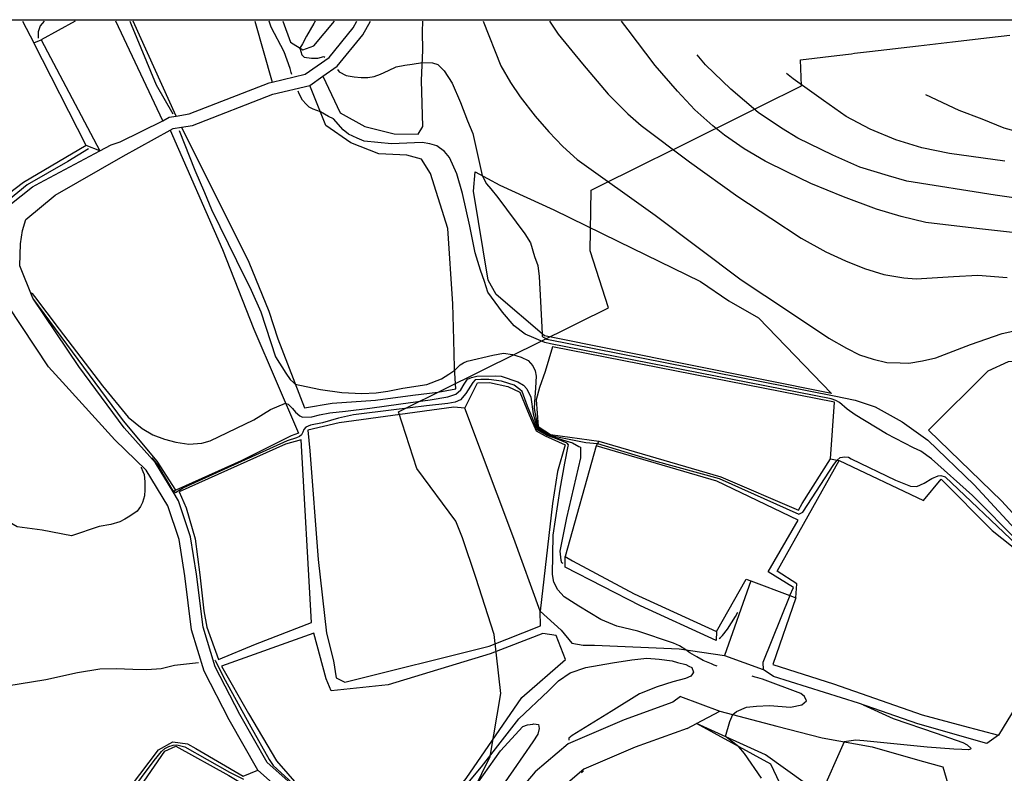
# Model space of a CAD drawing. Header units: metres. Extents: x -53000 to -50572, y -90750 to -89873.
# Tile 16 of 28: x -52509 to -52427, y -90063 to -90000. Entities that reach past the tile are written whole.
import ezdxf

# ---------------------------------------------------------------- set-up
doc = ezdxf.new("R2010")
doc.units = ezdxf.units.M
for name, color, linetype in [('2101000', 7, 'Continuous'), ('6101110', 7, 'Continuous'), ('6101120', 7, 'Continuous'), ('6110110', 7, 'Continuous'), ('6110120', 7, 'Continuous'), ('6301000', 7, 'Continuous'), ('7101000', 7, 'Continuous'), ('7102000', 7, 'Continuous'), ('7521000', 7, 'Continuous')]:
    doc.layers.add(name, color=color, linetype=linetype)
doc.layers.add('D-BMK-ROW', color=7, linetype='Continuous', lineweight=25, true_color=0xff8000)
picture_1 = doc.add_image_def('image1.tif', size_in_pixel=(4000, 3000))

msp = doc.modelspace()

# ---------------------------------------------------------------- linework, layer by layer
at = {"layer": '2101000'}
for points in [[(-52510.32, -90015.47, 52.4), (-52508.42, -90013.96, 52.67), (-52507.79, -90013.63, 52.74), (-52502.75, -90010.93, 53.22), (-52501.8, -90010.43, 53.31), (-52501.03, -90010.16, 53.37), (-52497.45, -90008.4, 53.71), (-52496.9, -90008.09, 53.77), (-52496.32, -90008, 54.08), (-52495.21, -90007.81, 54.68), (-52488.48, -90005.2, 54.68), (-52488.23, -90005.14, 54.85), (-52485.46, -90004.48, 56.72), (-52483.43, -90003.05, 58.09), (-52481.41, -90000.57, 58.54), (-52481.08, -90000, 58.54)], [(-52482.41, -90068.02, 45.79), (-52488.65, -90062.49, 46.92), (-52490.96, -90058.42, 47.4), (-52493.02, -90054.41, 47.85), (-52494.04, -90051.08, 48.54), (-52494.59, -90046.6, 48.76), (-52495.1, -90043.45, 49.22), (-52496.11, -90040.43, 49.33), (-52496.56, -90039.68, 49.44), (-52498.05, -90037.23, 49.79), (-52500.69, -90034.27, 50.92), (-52504.52, -90029.11, 51.49), (-52508.38, -90023.34, 51.95), (-52509.48, -90020.62, 52.17), (-52509.44, -90018.78, 52.29), (-52509.27, -90017.65, 52.4), (-52508.99, -90016.72, 52.4), (-52506.5, -90014.67, 52.74), (-52500.78, -90011.37, 53.31), (-52496.81, -90009.19, 53.74), (-52496.57, -90009.05, 53.77), (-52495.86, -90008.93, 54.16), (-52494.94, -90008.78, 54.68), (-52488.18, -90006.15, 54.68), (-52485.04, -90005.41, 56.72), (-52483.95, -90004.64, 57.37), (-52482.74, -90003.78, 58.09), (-52480.58, -90001.14, 58.54), (-52479.93, -90000, 58.54)], [(-52474.69, -90079.99, 44.35), (-52475.98, -90078.37, 44.69), (-52478.7, -90074.51, 45.15), (-52483.15, -90068.71, 45.79), (-52489.44, -90063.13, 46.92), (-52491.84, -90058.89, 47.4), (-52493.95, -90054.79, 47.85), (-52495.03, -90051.29, 48.54), (-52495.58, -90046.74, 48.76), (-52496.07, -90043.69, 49.22), (-52497.02, -90040.85, 49.33), (-52498.85, -90037.83, 49.79), (-52501.47, -90035.28, 50.92), (-52505.88, -90030.43, 51.49), (-52507.07, -90029.13, 51.59), (-52510.46, -90023.98, 51.95)], [(-52447.9, -90047.16, 52.78), (-52450.12, -90053.47, 50.83)], [(-52447.9, -90047.16, 52.78), (-52444.61, -90048.4, 52.78)], [(-52444.61, -90048.4, 52.78), (-52446.89, -90054.06, 51.25), (-52446.87, -90054.64, 50.87)], [(-52450.12, -90053.47, 50.83), (-52446.87, -90054.64, 50.87)], [(-52453.84, -90056.93, 49.64), (-52454.46, -90057.38, 49.3), (-52458.56, -90058.87, 48.77), (-52463.3, -90060.9, 47.97), (-52466.08, -90063.26, 47.52), (-52469.83, -90067.71, 46.61), (-52472.6, -90073.86, 45.7), (-52474.24, -90078.55, 44.65)], [(-52453.84, -90056.93, 49.64), (-52450.51, -90058.14, 49.74)], [(-52453.27, -90059.6, 49.34), (-52452.48, -90059.19, 49.45), (-52450.51, -90058.14, 49.74)], [(-52453.27, -90059.6, 49.34), (-52457.64, -90061.19, 48.77), (-52461.97, -90063.05, 47.97), (-52464.3, -90065.03, 47.52), (-52467.69, -90069.05, 46.61), (-52470.27, -90074.79, 45.7), (-52470.8, -90076.28, 45.36), (-52472, -90079.7, 44.56), (-52473.57, -90084.97, 43.54), (-52476.36, -90089.26, 43.09), (-52478.52, -90091.99, 42.95)]]:
    msp.add_polyline3d(points, dxfattribs=at)
at = {"layer": '6101110'}
msp.add_polyline3d([(-52507.69, -90001.57, 52.46), (-52502.75, -90010.93, 53.22)], dxfattribs=at)
at = {"layer": '6101120'}
msp.add_polyline3d([(-52502.75, -90010.93, 53.22), (-52503.9, -90010.47, 51.32), (-52508.31, -90001.84, 51.32), (-52507.69, -90001.57, 52.46)], dxfattribs=at)
at = {"layer": '6110110'}
for points in [[(-52463.55, -90045.11, 52.78), (-52462.92, -90045.49, 52.78), (-52457.73, -90048.25, 52.78), (-52450.8, -90051.44, 52.78)], [(-52444.11, -90048.59, 53.59), (-52446.05, -90054.23, 53.59), (-52440.94, -90055.84, 53.59), (-52433.46, -90058.45, 53.59), (-52430.01, -90059.38, 53.59), (-52427.03, -90060.18, 53.59)]]:
    msp.add_polyline3d(points, dxfattribs=at)
at = {"layer": '6110120'}
for points in [[(-52450.8, -90051.44, 52.78), (-52450.82, -90052.2, 51.75), (-52457.21, -90049.27, 51.75), (-52463.53, -90046.03, 51.75), (-52463.55, -90045.11, 52.78)], [(-52444.61, -90048.4, 52.78), (-52444.11, -90048.59, 53.59)], [(-52427.03, -90060.18, 53.59), (-52428.01, -90060.89, 52.66), (-52433.84, -90059.22, 52.55), (-52438.83, -90057.47, 51.98), (-52446, -90055.24, 51.05), (-52446.87, -90054.64, 50.87)]]:
    msp.add_polyline3d(points, dxfattribs=at)
at = {"layer": '6301000'}
for points in [[(-52509.27, -90000, 51.32), (-52508.31, -90001.84, 51.32)], [(-52504.83, -90000, 52.57), (-52507.69, -90001.57, 52.46)], [(-52496.32, -90008, 54.08), (-52499.94, -90000, 54.26)], [(-52489.68, -90000, 54.28), (-52488.23, -90005.14, 54.85)], [(-52496.81, -90009.19, 53.74), (-52492.42, -90019.23, 53.12), (-52489.76, -90025.97, 52.89), (-52486.02, -90034.71, 51.64), (-52486.62, -90034.94, 51.64), (-52490.84, -90037.06, 51.53), (-52496.34, -90039.53, 51.41), (-52496.56, -90039.68, 49.44)], [(-52441.2, -90036.89, 55.19), (-52440.85, -90032.1, 55.19), (-52464.6, -90027.45, 55.19), (-52465.24, -90029.53, 55.19), (-52465.71, -90030.88, 55.19), (-52465.98, -90031.91, 55.19), (-52465.81, -90034.16, 55.19), (-52464.77, -90034.83, 55.19), (-52460.7, -90035.39, 55.19)], [(-52432.95, -90034.47, 58.35), (-52427.9, -90029.46, 58.58), (-52426.19, -90028.67, 58.58), (-52424.36, -90028.6, 58.58), (-52422.72, -90028.63, 58.58), (-52422.2, -90028.92, 58.58), (-52412.89, -90042.75, 58.69), (-52407.2, -90051.82, 58.69), (-52406.52, -90053.94, 58.69), (-52405.95, -90055.96, 58.69), (-52406.75, -90056.41, 58.58), (-52410.16, -90058.39, 58.35), (-52417.13, -90051, 58.23), (-52426.75, -90040.45, 58.46), (-52432.95, -90034.47, 58.35)], [(-52485.05, -90036.21, 49.82), (-52484.36, -90045.38, 49.82), (-52483.66, -90051.59, 49.36), (-52483.07, -90053.92, 49.36), (-52482.83, -90055.34, 49.36), (-52482.1, -90055.72, 49.25), (-52469.94, -90052.67, 49.36), (-52465.61, -90050.96, 49.48), (-52465.64, -90049.73, 49.48), (-52467.88, -90043.59, 49.48), (-52471.99, -90032.61, 49.48), (-52472.91, -90032.54, 49.48), (-52482.57, -90033.86, 49.48), (-52485.21, -90034.48, 49.71), (-52485.05, -90036.21, 49.82)], [(-52460.7, -90035.39, 55.19), (-52460.82, -90035.59, 54), (-52460.94, -90035.79, 52.78), (-52463.55, -90045.11, 52.78)], [(-52441.2, -90036.89, 55.19), (-52440.64, -90036.99, 54), (-52440.45, -90037.02, 53.59), (-52433.35, -90040.4, 53.59), (-52431.88, -90038.6, 53.59), (-52427.56, -90042.92, 53.59), (-52425, -90044.99, 53.59), (-52420.34, -90050.18, 53.59), (-52420.98, -90050.76, 53.59), (-52422.17, -90052.21, 53.59), (-52427.03, -90060.18, 53.59)], [(-52450.11, -90074.12, 49.27), (-52447.28, -90071.36, 50.41), (-52446.05, -90068.34, 50.41), (-52445.3, -90065.96, 50.41), (-52445.46, -90064.23, 50.41), (-52446.22, -90062.62, 50.41), (-52452.48, -90059.19, 49.45)], [(-52505.09, -90071.62, 45.07), (-52503.21, -90068.57, 46.09), (-52497.81, -90061.42, 46.88), (-52496.6, -90060.75, 46.88), (-52495.37, -90060.91, 46.88), (-52494.65, -90061.29, 46.88), (-52490.68, -90063.63, 46.88), (-52489.44, -90063.13, 46.92)]]:
    msp.add_polyline3d(points, dxfattribs=at)
at = {"layer": '7101000'}
for points in [[(-52470.45, -90000, 60), (-52468.96, -90003.76, 60), (-52468.14, -90005.18, 60), (-52467.33, -90006.38, 60), (-52466.06, -90008.01, 60), (-52464.92, -90009.33, 60), (-52463.75, -90010.56, 60), (-52462.53, -90011.65, 60), (-52455.97, -90016.34, 60), (-52448.71, -90021.79, 60), (-52444.72, -90024.45, 60), (-52441.33, -90026.72, 60), (-52439.85, -90027.57, 60), (-52438.74, -90028.12, 60), (-52437.59, -90028.48, 60), (-52436.45, -90028.76, 60), (-52435.31, -90028.8, 60), (-52434.58, -90028.82, 60), (-52433.45, -90028.63, 60), (-52432.32, -90028.36, 60), (-52429.4, -90027.24, 60), (-52426.74, -90026.31, 60), (-52425.84, -90026.14, 60)], [(-52433.19, -90006.18, 70), (-52430.37, -90007.5, 70), (-52428.44, -90008.24, 70), (-52426.6, -90008.99, 70), (-52421.92, -90010.25, 70)], [(-52499.26, -90037.58, 50), (-52499.25, -90037.62, 50), (-52499.12, -90037.94, 50), (-52499.02, -90038.21, 50), (-52498.94, -90038.82, 50), (-52498.94, -90039.49, 50), (-52498.98, -90040.01, 50), (-52499.15, -90040.57, 50), (-52499.33, -90040.89, 50), (-52499.61, -90041.29, 50), (-52500.21, -90041.72, 50), (-52500.65, -90041.98, 50), (-52501.05, -90042.19, 50), (-52501.82, -90042.42, 50), (-52502.8, -90042.6, 50), (-52505.12, -90043.37, 50), (-52507.59, -90042.91, 50), (-52509.7, -90042.63, 50), (-52511.9, -90041.35, 50), (-52513.28, -90039.7, 50), (-52518.59, -90030.63, 50), (-52523.14, -90022.3, 50)], [(-52451.21, -90054.17, 50), (-52451.92, -90053.88, 50), (-52452.45, -90053.56, 50), (-52453.05, -90053.24, 50), (-52453.38, -90052.98, 50), (-52453.9, -90052.64, 50), (-52454.42, -90052.43, 50), (-52457.43, -90051.4, 50), (-52459.2, -90050.98, 50), (-52460.55, -90050.42, 50), (-52462.39, -90049.29, 50), (-52463.64, -90048.52, 50), (-52464.17, -90047.94, 50), (-52464.51, -90047.29, 50), (-52464.61, -90046.64, 50), (-52464.56, -90043.32, 50), (-52463.96, -90039.44, 50), (-52463.57, -90037.24, 50), (-52463.28, -90035.83, 50), (-52463.26, -90035.71, 50), (-52463.38, -90035.56, 50), (-52464.2, -90035.23, 50), (-52465.06, -90034.91, 50), (-52465.84, -90034.48, 50), (-52465.91, -90034.42, 50), (-52465.95, -90034.33, 50), (-52466.15, -90033.79, 50), (-52466.73, -90032.45, 50), (-52467.17, -90031.2, 50), (-52467.36, -90031.05, 50), (-52467.84, -90030.69, 50), (-52468.3, -90030.55, 50), (-52468.9, -90030.33, 50), (-52469.97, -90030.21, 50), (-52470.64, -90030.21, 50), (-52471.13, -90030.23, 50), (-52471.32, -90030.45, 50), (-52471.9, -90031.37, 50), (-52472.36, -90031.91, 50), (-52472.8, -90032.11, 50), (-52473.43, -90032.22, 50), (-52475.23, -90032.43, 50), (-52477.97, -90032.76, 50), (-52481.38, -90033.19, 50), (-52482.64, -90033.47, 50), (-52484, -90033.84, 50), (-52485, -90034.05, 50), (-52485.38, -90034.22, 50), (-52485.57, -90034.41, 50), (-52485.65, -90034.64, 50), (-52485.75, -90034.85, 50), (-52485.92, -90035, 50), (-52486.17, -90035.12, 50), (-52486.95, -90035.37, 50), (-52492.31, -90037.79, 50), (-52495.7, -90039.32, 50), (-52496.38, -90039.74, 50), (-52496.5, -90039.64, 50), (-52496.64, -90039.44, 50), (-52497.85, -90037.39, 50), (-52498.34, -90036.81, 50)], [(-52450.75, -90054.37, 50), (-52450.98, -90054.27, 50), (-52451.21, -90054.17, 50)], [(-52447.3, -90055.35, 50), (-52447.54, -90055.28, 50), (-52447.78, -90055.21, 50)], [(-52443.21, -90057.28, 50), (-52443.39, -90056.93, 50), (-52443.68, -90056.67, 50), (-52446.92, -90055.46, 50), (-52447.3, -90055.35, 50)], [(-52447, -90063.79, 50), (-52448.44, -90061.71, 50), (-52448.9, -90061.15, 50), (-52450.03, -90060.3, 50), (-52449.68, -90059.02, 50), (-52449.41, -90058.44, 50), (-52449.1, -90058.18, 50), (-52448.26, -90057.81, 50), (-52447.42, -90057.73, 50), (-52446.34, -90057.67, 50), (-52444.55, -90057.82, 50), (-52443.62, -90057.61, 50), (-52443.21, -90057.28, 50)]]:
    msp.add_polyline3d(points, dxfattribs=at)
at = {"layer": '7102000'}
for points in [[(-52507.43, -90000, 52), (-52507.78, -90000.39, 52), (-52507.94, -90000.9, 52), (-52507.94, -90001.43, 52)], [(-52500.23, -90000, 54), (-52500.11, -90000.27, 54), (-52498.01, -90005.37, 54), (-52496.59, -90007.81, 54)], [(-52486.58, -90004.49, 56), (-52486.62, -90004.33, 56), (-52486.72, -90003.98, 56), (-52487.22, -90002.58, 56), (-52488.3, -90000.51, 56), (-52488.47, -90000, 56)], [(-52484.6, -90000, 58), (-52484.72, -90000.21, 58), (-52485.33, -90001.27, 58), (-52485.68, -90001.92, 58), (-52485.9, -90002.27, 58), (-52485.73, -90002.83, 58), (-52485.53, -90003.03, 58), (-52484.92, -90003.13, 58), (-52484.37, -90003.13, 58), (-52483.87, -90002.98, 58), (-52483.78, -90003.02, 58)], [(-52464.87, -90000, 62), (-52464.14, -90001.1, 62), (-52462.07, -90003.59, 62), (-52459.93, -90006.15, 62), (-52458.27, -90007.82, 62), (-52457.15, -90008.8, 62), (-52453.07, -90011.86, 62), (-52448.99, -90014.78, 62), (-52446.23, -90016.6, 62), (-52443.67, -90018.3, 62), (-52441.58, -90019.44, 62), (-52439.94, -90020.21, 62), (-52438.32, -90020.85, 62), (-52436.69, -90021.36, 62), (-52435.01, -90021.62, 62), (-52433.98, -90021.71, 62), (-52430.84, -90021.51, 62), (-52428.78, -90021.42, 62), (-52426.31, -90021.6, 62)], [(-52424.84, -90017.92, 64), (-52428.65, -90017.49, 64), (-52433.16, -90016.97, 64), (-52435.24, -90016.47, 64), (-52437.31, -90015.85, 64), (-52440.11, -90014.81, 64), (-52442.85, -90013.69, 64), (-52444.81, -90012.74, 64), (-52446.7, -90011.79, 64), (-52448.47, -90010.77, 64), (-52450.11, -90009.61, 64), (-52451.1, -90008.81, 64), (-52452.62, -90007.46, 64), (-52454.08, -90005.91, 64), (-52455.95, -90003.73, 64), (-52458.23, -90000.73, 64), (-52458.8, -90000, 64)], [(-52482.73, -90004.08, 58), (-52482.59, -90004.26, 58), (-52481.98, -90004.58, 58), (-52481.32, -90004.69, 58), (-52480.74, -90004.75, 58), (-52480.17, -90004.75, 58), (-52479.63, -90004.66, 58), (-52479.11, -90004.46, 58), (-52478.44, -90004.15, 58), (-52477.78, -90003.85, 58), (-52477.04, -90003.7, 58), (-52476.44, -90003.61, 58), (-52475.57, -90003.49, 58), (-52474.72, -90003.51, 58), (-52474.27, -90003.65, 58), (-52473.73, -90004.19, 58), (-52473.05, -90005.23, 58), (-52472.37, -90006.85, 58), (-52471.78, -90008.39, 58), (-52471.33, -90009.47, 58), (-52470.54, -90013, 58), (-52470.16, -90013.72, 58), (-52469.8, -90014.12, 58), (-52469.21, -90014.85, 58), (-52466.93, -90017.93, 58), (-52466.46, -90018.67, 58), (-52466.14, -90019.84, 58), (-52465.86, -90020.58, 58), (-52465.72, -90021.52, 58), (-52465.61, -90023.62, 58), (-52465.49, -90026.35, 58), (-52465.47, -90026.56, 58), (-52465.39, -90026.62, 58), (-52465.25, -90026.7, 58), (-52465.09, -90026.79, 58), (-52440.89, -90031.59, 58), (-52439.1, -90031.93, 58), (-52437.43, -90032.49, 58), (-52435.15, -90033.77, 58), (-52433, -90035.31, 58), (-52429.08, -90039.09, 58), (-52419.45, -90049.51, 58)], [(-52420.66, -90015.62, 66), (-52427.32, -90014.67, 66), (-52434.75, -90013.49, 66), (-52436.31, -90013.04, 66), (-52438.71, -90012.3, 66), (-52440.99, -90011.3, 66), (-52443.93, -90009.87, 66), (-52445.31, -90009.03, 66), (-52447.28, -90007.69, 66), (-52449.59, -90005.72, 66), (-52451.71, -90003.68, 66), (-52452.43, -90002.85, 66)], [(-52426.51, -90011.8, 68), (-52431.16, -90011.15, 68), (-52433.49, -90010.67, 68), (-52435.69, -90009.99, 68), (-52437.84, -90009.11, 68), (-52439.87, -90008.03, 68), (-52441.78, -90006.69, 68), (-52444.34, -90004.86, 68), (-52444.89, -90004.41, 68)], [(-52478.16, -90010.33, 56), (-52480.48, -90010.11, 56), (-52481.07, -90009.87, 56), (-52481.79, -90009.52, 56), (-52482.25, -90009.15, 56), (-52483.06, -90008.23, 56), (-52483.47, -90008.03, 56), (-52484.16, -90007.63, 56), (-52484.77, -90007.42, 56), (-52485.11, -90007.25, 56), (-52485.37, -90006.99, 56), (-52485.66, -90006.65, 56), (-52485.95, -90006.12, 56), (-52486.05, -90005.9, 56)], [(-52496.06, -90009.22, 54), (-52494.73, -90012.56, 54), (-52493.94, -90014.43, 54), (-52493.35, -90015.88, 54), (-52491.23, -90020.18, 54), (-52490, -90022.67, 54), (-52489.17, -90024.5, 54), (-52487.94, -90028.28, 54), (-52487.08, -90029.68, 54), (-52486.71, -90030.19, 54), (-52486.43, -90030.45, 54), (-52486.28, -90030.58, 54), (-52485.36, -90030.78, 54), (-52484.16, -90031.03, 54), (-52482.35, -90031.3, 54), (-52480.67, -90031.37, 54), (-52479.46, -90031.32, 54), (-52478.48, -90031.19, 54), (-52477.21, -90030.93, 54), (-52475.2, -90030.61, 54), (-52473.96, -90030.14, 54), (-52473.33, -90029.76, 54), (-52472.85, -90029.42, 54), (-52472.54, -90029.11, 54), (-52472.39, -90028.96, 54), (-52472.1, -90028.79, 54), (-52471.79, -90028.66, 54), (-52469.64, -90028.14, 54), (-52468.74, -90027.98, 54), (-52467.97, -90028.08, 54), (-52467.25, -90028.31, 54), (-52466.66, -90028.61, 54), (-52466.26, -90029.04, 54), (-52466.06, -90029.48, 54), (-52465.98, -90029.93, 54), (-52466.04, -90030.9, 54), (-52466.13, -90032.12, 54), (-52466.16, -90032.65, 54), (-52466.02, -90033.41, 54), (-52465.88, -90034.1, 54), (-52465.86, -90034.18, 54), (-52465.8, -90034.25, 54), (-52465.56, -90034.4, 54), (-52464.79, -90034.89, 54), (-52464.33, -90035, 54), (-52461.8, -90035.51, 54), (-52460.82, -90035.59, 54), (-52456.09, -90037.04, 54), (-52450.58, -90038.53, 54), (-52443.85, -90041.56, 54), (-52443.53, -90041.38, 54), (-52440.92, -90037.35, 54), (-52440.64, -90036.99, 54), (-52440.39, -90036.77, 54), (-52439.99, -90036.72, 54), (-52439.68, -90036.75, 54), (-52439.44, -90036.89, 54), (-52435.73, -90038.67, 54), (-52434.46, -90039.19, 54), (-52433.92, -90039.21, 54), (-52433.29, -90038.94, 54), (-52432.66, -90038.53, 54), (-52432.11, -90038.31, 54), (-52431.91, -90038.28, 54), (-52431.54, -90038.41, 54), (-52425.5, -90044.13, 54)], [(-52425.34, -90043.92, 56), (-52429.23, -90039.98, 56), (-52432.68, -90036.88, 56), (-52433.57, -90036.23, 56), (-52434.2, -90035.95, 56), (-52436.47, -90034.79, 56), (-52439.11, -90033.19, 56), (-52439.79, -90032.69, 56), (-52440.42, -90032.15, 56), (-52440.73, -90031.97, 56), (-52441.13, -90031.84, 56), (-52464.77, -90027.18, 56), (-52465.26, -90027.09, 56), (-52466.92, -90026.38, 56), (-52467.85, -90025.67, 56), (-52468.82, -90024.52, 56), (-52470.05, -90022.85, 56), (-52470.34, -90021.93, 56), (-52470.69, -90020.98, 56), (-52471.12, -90019.52, 56), (-52471.58, -90017.28, 56), (-52472.18, -90014.53, 56), (-52472.68, -90012.88, 56), (-52473.3, -90011.49, 56), (-52473.7, -90010.99, 56), (-52474.36, -90010.5, 56), (-52474.95, -90010.33, 56), (-52475.59, -90010.23, 56), (-52478.16, -90010.33, 56)], [(-52503.7, -90010.77, 52), (-52505.45, -90011.84, 52), (-52508.87, -90013.79, 52), (-52510.75, -90015.35, 52), (-52511.77, -90016.24, 52), (-52512.49, -90017.22, 52), (-52512.51, -90017.42, 52), (-52512.54, -90017.71, 52), (-52512.44, -90019.3, 52), (-52511.83, -90021.24, 52), (-52511.29, -90022.54, 52), (-52511.03, -90023.18, 52), (-52510.92, -90023.23, 52)], [(-52508.49, -90022.9, 52), (-52508.45, -90022.96, 52), (-52508.26, -90023.21, 52), (-52506.18, -90025.96, 52), (-52502.51, -90030.74, 52), (-52500.35, -90033.37, 52), (-52499.17, -90034.32, 52), (-52498.29, -90034.85, 52), (-52497.3, -90035.22, 52), (-52496.33, -90035.47, 52), (-52495.24, -90035.66, 52), (-52494.16, -90035.57, 52), (-52493.46, -90035.36, 52), (-52489.77, -90033.6, 52), (-52488.36, -90032.72, 52), (-52487.1, -90032.19, 52), (-52486.98, -90032.24, 52), (-52486.88, -90032.28, 52), (-52486.74, -90032.42, 52), (-52486.51, -90032.63, 52), (-52486.26, -90032.95, 52), (-52485.89, -90033.25, 52), (-52485.66, -90033.37, 52), (-52484.89, -90033.35, 52), (-52484.25, -90033.18, 52), (-52483.37, -90033, 52), (-52482.05, -90032.88, 52), (-52479.99, -90032.61, 52), (-52477.39, -90032.25, 52), (-52474.92, -90031.91, 52), (-52473.43, -90031.67, 52), (-52472.75, -90031.43, 52), (-52472.34, -90031.08, 52), (-52472.06, -90030.6, 52), (-52471.76, -90030.17, 52), (-52471.44, -90030.02, 52), (-52470.99, -90029.93, 52), (-52469.39, -90029.9, 52), (-52468.94, -90029.91, 52), (-52467.54, -90030.41, 52), (-52467.04, -90030.68, 52), (-52466.78, -90031, 52), (-52466.44, -90031.69, 52), (-52466.25, -90033.1, 52), (-52466.09, -90033.6, 52), (-52465.94, -90034.15, 52), (-52465.89, -90034.29, 52), (-52465.87, -90034.32, 52), (-52465.75, -90034.38, 52), (-52464.86, -90034.92, 52), (-52464.63, -90035.01, 52), (-52463.76, -90035.28, 52), (-52462.92, -90035.55, 52), (-52462.38, -90035.84, 52), (-52462.26, -90035.91, 52), (-52462.26, -90036, 52), (-52462.26, -90036.32, 52), (-52462.26, -90036.8, 52), (-52463.42, -90041.86, 52), (-52463.98, -90044.66, 52), (-52463.91, -90045.43, 52), (-52463.84, -90045.62, 52), (-52463.75, -90045.68, 52)], [(-52450.57, -90052.02, 52), (-52450.47, -90051.95, 52), (-52450.29, -90051.77, 52), (-52449.88, -90051.23, 52), (-52449.19, -90050.18, 52), (-52448.99, -90049.82, 52)], [(-52511.65, -90056.19, 48), (-52507.3, -90055.47, 48), (-52504.62, -90054.88, 48), (-52502.75, -90054.59, 48), (-52501.38, -90054.56, 48), (-52499.96, -90054.62, 48), (-52498.78, -90054.64, 48), (-52497.59, -90054.56, 48), (-52496.46, -90054.27, 48), (-52494.43, -90054.06, 48)], [(-52493.06, -90053.86, 48), (-52493.01, -90053.9, 48), (-52492.32, -90055.3, 48), (-52490.03, -90059.46, 48), (-52488.47, -90062.22, 48), (-52488.13, -90062.72, 48), (-52486.18, -90064.53, 48)], [(-52473.49, -90066.29, 48), (-52470.6, -90062.85, 48), (-52467.45, -90058.8, 48), (-52464.95, -90056.43, 48), (-52464.1, -90055.59, 48), (-52463.13, -90054.93, 48), (-52461.79, -90054.48, 48), (-52459.57, -90054.09, 48), (-52457.94, -90053.82, 48), (-52456.65, -90053.69, 48), (-52455.62, -90053.77, 48), (-52454.52, -90053.9, 48), (-52454.07, -90054.04, 48), (-52453.38, -90054.22, 48), (-52453.12, -90054.35, 48), (-52452.88, -90054.46, 48), (-52452.73, -90054.86, 48), (-52452.83, -90055.01, 48), (-52452.96, -90055.19, 48), (-52453.41, -90055.4, 48), (-52454.46, -90055.67, 48), (-52455.78, -90056.11, 48), (-52457.28, -90056.69, 48), (-52459.68, -90058.18, 48), (-52462.95, -90060.21, 48), (-52463.24, -90060.44, 48), (-52463.24, -90060.52, 48), (-52463.24, -90060.61, 48)], [(-52438.43, -90057.63, 52), (-52435.92, -90058.77, 52), (-52432.29, -90060, 52), (-52430.05, -90060.8, 52), (-52429.67, -90060.98, 52), (-52429.34, -90061.3, 52), (-52429.4, -90061.35, 52), (-52429.57, -90061.41, 52), (-52430.12, -90061.39, 52), (-52430.81, -90061.35, 52), (-52433.05, -90061.2, 52), (-52438.37, -90060.65, 52), (-52439.06, -90060.61, 52), (-52440.04, -90060.74, 52), (-52442.03, -90065.23, 52)], [(-52471.38, -90064.86, 46), (-52469, -90061.5, 46), (-52467.1, -90059.44, 46), (-52466.72, -90059.3, 46), (-52466.27, -90059.26, 46), (-52466.17, -90059.23, 46), (-52465.8, -90059.27, 46), (-52465.72, -90059.61, 46), (-52465.86, -90060.09, 46), (-52466.27, -90060.75, 46), (-52467.89, -90063.09, 46), (-52470.66, -90067.07, 46)], [(-52502.34, -90067.92, 46), (-52498.17, -90062.3, 46), (-52497.56, -90061.54, 46), (-52497.27, -90061.31, 46), (-52496.93, -90061.13, 46), (-52496.57, -90061.01, 46), (-52496.26, -90060.98, 46), (-52496.02, -90061.04, 46), (-52495.59, -90061.16, 46), (-52491.83, -90063.3, 46), (-52490.64, -90063.88, 46)], [(-52462, -90063.17, 48), (-52462.17, -90063.34, 48)]]:
    msp.add_polyline3d(points, dxfattribs=at)
at = {"layer": '7521000'}
for points in [[(-52497.45, -90008.4, 53.71), (-52501.39, -90000, 52.84)], [(-52487.32, -90000, 57.86), (-52486.68, -90001.76, 57.91), (-52485.64, -90002.43, 58.03), (-52484.73, -90002.09, 58.37), (-52482.97, -90000, 58.57)], [(-52483.95, -90004.64, 57.37), (-52482.5, -90007.73, 57.1), (-52480.43, -90008.87, 57.21), (-52477.96, -90009.49, 57.21), (-52475.92, -90009.51, 57.21), (-52475.53, -90008.88, 57.21), (-52475.65, -90005, 57.67), (-52475.52, -90002.44, 58.23), (-52475.57, -90000.9, 58.46), (-52475.53, -90000, 58.46)], [(-52495.86, -90008.93, 54.16), (-52490.18, -90020.31, 54.94), (-52488.52, -90024.44, 54.71), (-52487.74, -90026.76, 54.6), (-52485.51, -90032.6, 53.69), (-52483.18, -90032.2, 53.69), (-52479.51, -90031.94, 53.69), (-52476.38, -90031.52, 53.69), (-52474.26, -90031.26, 53.69), (-52472.76, -90031, 53.8), (-52472.86, -90029.22, 54.03), (-52472.93, -90026.87, 54.25), (-52473.02, -90023.81, 54.71), (-52473.42, -90017.48, 55.51), (-52474.89, -90012.84, 55.85), (-52475.65, -90011.64, 55.96), (-52476.88, -90011.29, 55.96), (-52479.23, -90011.18, 55.73), (-52481.61, -90010.25, 55.62), (-52483.7, -90008.8, 55.62), (-52485.04, -90005.41, 56.72)], [(-52503.9, -90010.47, 51.32), (-52509.17, -90013.61, 51.32), (-52512.48, -90016.1, 51.32), (-52513.21, -90016.82, 51.32)], [(-52469.04, -90013.83, 58.58), (-52464.49, -90015.89, 58.58), (-52459.1, -90018.54, 58.58), (-52452.15, -90021.93, 58.58), (-52449.75, -90023.57, 58.58), (-52447.26, -90025.01, 58.69), (-52441.1, -90031.37, 58.12), (-52465.28, -90026.53, 58.01), (-52469.37, -90023.04, 57.89), (-52470.02, -90021.84, 57.89), (-52471.27, -90014.33, 57.78), (-52471.12, -90012.69, 57.78), (-52469.04, -90013.83, 58.58)], [(-52496.34, -90039.53, 51.41), (-52497.91, -90037.09, 51.58), (-52500.75, -90033.68, 51.87), (-52508.38, -90023.34, 51.95)], [(-52471.99, -90032.61, 49.48), (-52470.94, -90030.48, 49.82), (-52469.92, -90030.44, 49.82), (-52468.38, -90030.79, 49.82), (-52467.35, -90031.26, 49.82), (-52466.57, -90033.17, 49.82), (-52466, -90034.54, 49.82), (-52465.23, -90034.94, 49.82), (-52463.55, -90035.71, 49.82), (-52464.18, -90037.96, 49.82), (-52464.6, -90040.65, 49.82), (-52465.64, -90049.73, 49.48)], [(-52495.48, -90041.02, 49.16), (-52494.72, -90043.62, 49.16), (-52494.32, -90046.67, 49.16), (-52493.97, -90049.7, 49.16), (-52493.74, -90051.07, 49.16), (-52492.75, -90053.79, 49.16), (-52489.64, -90052.51, 49.16), (-52484.9, -90050.68, 49.16), (-52485.79, -90035.28, 49.16), (-52487.1, -90035.64, 49.16), (-52496.07, -90039.68, 49.16), (-52495.48, -90041.02, 49.16)], [(-52444.61, -90048.4, 52.78), (-52444.31, -90047.72, 52.78), (-52446.43, -90046.4, 52.78), (-52443.92, -90042.05, 52.78), (-52450.78, -90038.76, 52.78), (-52460.94, -90035.79, 52.78)], [(-52460.7, -90035.39, 55.19), (-52450.42, -90038.41, 55.19), (-52443.88, -90041.2, 55.19)], [(-52444.11, -90048.59, 53.59), (-52444.04, -90047.43, 53.59), (-52445.68, -90046.35, 53.59), (-52440.45, -90037.02, 53.59)], [(-52443.59, -90040.64, 55.19), (-52441.2, -90036.89, 55.19)], [(-52443.88, -90041.2, 55.19), (-52443.59, -90040.64, 55.19)], [(-52450.8, -90051.44, 52.78), (-52448.3, -90047.02, 52.78), (-52447.9, -90047.16, 52.78)], [(-52465.64, -90049.73, 49.48), (-52463.87, -90051.33, 49.58), (-52462.98, -90052.43, 49.58), (-52462.02, -90052.58, 49.58), (-52461.06, -90052.58, 49.58), (-52453.95, -90052.89, 49.86), (-52450.12, -90053.47, 50.83)], [(-52492.5, -90054.36, 48.34), (-52490.23, -90058.35, 48.34), (-52487.86, -90062.35, 48.34), (-52485.96, -90064.52, 48.34), (-52479.87, -90069.79, 48.34), (-52477.51, -90070.31, 48.34), (-52476.8, -90070.08, 48.34), (-52475.73, -90068.5, 48.34), (-52471.89, -90063.84, 48.68), (-52467.2, -90057.01, 48.68), (-52463.52, -90053.79, 48.8), (-52464.3, -90051.77, 48.8), (-52465.43, -90051.62, 48.8), (-52469.87, -90053.33, 48.8), (-52478.46, -90055.93, 48.8), (-52483.25, -90056.43, 48.57), (-52483.69, -90055.43, 48.57), (-52484.72, -90051.59, 48.57), (-52492.5, -90054.36, 48.34)], [(-52450.51, -90058.14, 49.74), (-52445.71, -90059.43, 50.86), (-52441.9, -90060.4, 51.55), (-52437.69, -90061.15, 52.57), (-52433.67, -90062.32, 53.02), (-52431.72, -90062.85, 53.48), (-52430.81, -90065.98, 53.59), (-52430.63, -90071.6, 54.05), (-52431.1, -90076.32, 54.05), (-52434.15, -90076.75, 54.05), (-52434.96, -90076.79, 53.93), (-52435.29, -90076.19, 53.82), (-52436.4, -90069.89, 53.25), (-52437.26, -90068.6, 53.25), (-52439.03, -90067.55, 52.8), (-52443.31, -90064.24, 51.66), (-52446.66, -90061.82, 50.75), (-52452.48, -90059.19, 49.45)], [(-52505, -90073.22, 44.72), (-52501.3, -90067.39, 44.72), (-52497.28, -90061.51, 44.72), (-52496.35, -90061.09, 44.72)], [(-52496.35, -90061.09, 44.72), (-52491.89, -90063.56, 44.72), (-52488.36, -90065.67, 44.72), (-52495.52, -90074.97, 44.72)]]:
    msp.add_polyline3d(points, dxfattribs=at)
at = {"layer": 'D-BMK-ROW'}
msp.add_polyline3d([(-52472.655, -90067.651, 45.639), (-52469.864, -90061.964, 47.676), (-52468.958, -90056.669, 48.726), (-52469.516, -90051.679, 49.378), (-52471.071, -90046.895, 49.492), (-52472.203, -90043.546, 49.565), (-52472.744, -90042.136, 49.565), (-52476.037, -90037.713, 49.589), (-52477.591, -90032.929, 49.737), (-52476.4, -90032.338, 50.424), (-52474.453, -90031.371, 50.735), (-52473.788, -90031.041, 51.067), (-52467.562, -90027.951, 54.658), (-52466.246, -90027.298, 54.831), (-52462.461, -90025.419, 57.107), (-52459.899, -90024.147, 58.216), (-52461.425, -90019.358, 58.379), (-52461.344, -90014.234, 59.455), (-52456.542, -90011.853, 61.969), (-52453.809, -90010.497, 62.793), (-52448.031, -90007.631, 66.015), (-52447.034, -90007.137, 66.193), (-52443.628, -90005.448, 67.947), (-52443.718, -90003.246, 68.343), (-52440.666, -90002.886, 70.02), (-52439.43, -90002.741, 69.985), (-52439.17, -90002.71, 69.978), (-52437.903, -90002.561, 70.674), (-52433.787, -90002.076, 72.935), (-52430.907, -90001.737, 72.97), (-52427.805, -90001.371, 73.007), (-52426.091, -90001.169, 72.959)], dxfattribs=at)

# ---------------------------------------------------------------- pictures from other files: only their frames are drawn
image = msp.add_image(picture_1, insert=(-53000.125, -90749.875), size_in_units=(1000, 750))
image.dxf.flags = 7

doc.saveas('drawing.dxf')
